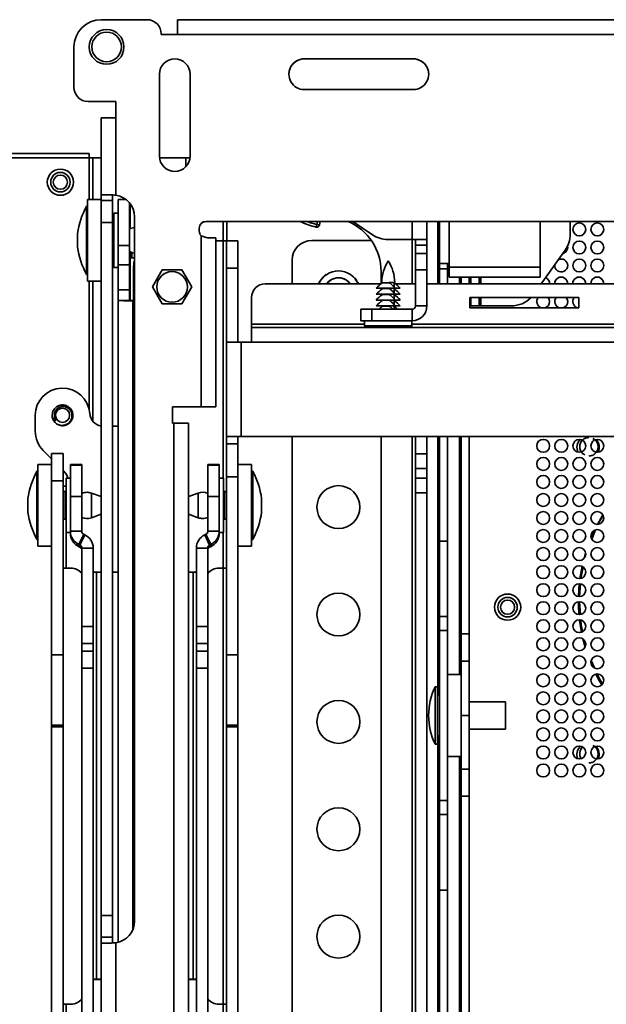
# Model space of a CAD drawing. Header units: millimetres. Extents: x 2 to 1120, y -2 to 861.
# Tile 71 of 226: x 313 to 358, y 362 to 439. Entities that reach past the tile are written whole.
import ezdxf

# ---------------------------------------------------------------- set-up
doc = ezdxf.new("R2010")
doc.units = ezdxf.units.MM

msp = doc.modelspace()

# ---------------------------------------------------------------- linework, layer by layer
at = {"color": 7, "linetype": 'Continuous', "lineweight": 35}
for p, q in [((318.8477, 438.5546), (322.4037, 438.5546)), ((324.7743, 438.5538), (483.101, 438.5538)), ((324.7743, 438.5538), (324.7743, 437.4149)), ((323.5043, 437.4539), (323.5043, 437.4149)), ((323.5043, 437.4149), (324.7743, 437.4149)), ((483.101, 437.4149), (324.7743, 437.4149)), ((316.731, 433.3052), (316.731, 436.4379)), ((334.6168, 435.515), (343.0835, 435.515)), ((334.6168, 435.515), (334.6168, 435.5144)), ((334.6168, 435.5144), (343.0835, 435.5144)), ((343.0835, 435.515), (343.0835, 435.5144)), ((323.3689, 427.9712), (323.3689, 434.3212)), ((325.7565, 434.3212), (325.7565, 427.9712)), ((316.731, 433.3046), (316.731, 433.3052)), ((343.0835, 433.1274), (334.6168, 433.1274)), ((319.9873, 432.2046), (317.8317, 432.2046)), ((317.8317, 432.204), (317.8317, 432.2046)), ((319.9873, 432.204), (317.8317, 432.204)), ((319.9873, 430.9346), (319.9873, 432.2046)), ((318.8477, 430.9338), (318.8477, 424.953)), ((319.9873, 424.9346), (319.9873, 430.9346)), ((317.9119, 428.1747), (238.8501, 428.1747)), ((317.9119, 427.8414), (317.9119, 428.1747)), ((238.6144, 427.8414), (317.9119, 427.8414)), ((318.2006, 427.8414), (317.9119, 427.8414)), ((318.2006, 427.8414), (318.8477, 427.8414)), ((323.3759, 427.8414), (325.4119, 427.8414)), ((325.4119, 427.1322), (325.4119, 427.8414)), ((325.4119, 427.8414), (325.7494, 427.8414)), ((318.8477, 424.9527), (318.8477, 424.953)), ((319.572, 424.9527), (318.8477, 424.9527)), ((318.8477, 424.5099), (318.8477, 424.9527)), ((319.7333, 424.5099), (319.7333, 424.9527)), ((318.8477, 424.6064), (317.7893, 424.6064)), ((317.7893, 420.1508), (317.7893, 424.6064)), ((319.7333, 424.5099), (318.8477, 424.5099)), ((318.8477, 422.8213), (318.8477, 424.5099)), ((319.7333, 424.5099), (319.7333, 422.8213)), ((319.9873, 424.9346), (319.9873, 424.934)), ((320.76, 424.6064), (320.1608, 424.6064)), ((320.1608, 421.0386), (320.1608, 424.6064)), ((321.0465, 421.0386), (321.0465, 424.3289)), ((321.1044, 422.3191), (321.1044, 424.2535)), ((317.7893, 424.0772), (317.7047, 424.0772)), ((317.7047, 424.0772), (317.7047, 420.2569)), ((320.1608, 423.5481), (319.8222, 423.5481)), ((319.8222, 423.5481), (319.8222, 419.3147)), ((319.7333, 422.8213), (318.8477, 422.8213)), ((318.8477, 422.8213), (318.8477, 369.0167)), ((319.7333, 422.8213), (319.7333, 369.0167)), ((321.4266, 423.2604), (321.4266, 368.5776)), ((380.745, 422.8912), (326.9757, 422.8912)), ((326.9757, 422.8912), (326.9757, 422.8906)), ((380.745, 422.8906), (326.9757, 422.8906)), ((334.34, 422.8715), (334.308, 422.8906)), ((335.5499, 422.4594), (335.5934, 422.6666)), ((335.8014, 422.6273), (335.5934, 422.6666)), ((335.8612, 422.8906), (335.8014, 422.6273)), ((339.9125, 421.8606), (338.3829, 422.8906)), ((344.1388, 421.4996), (344.1388, 422.8906)), ((345.1053, 419.6369), (345.1053, 422.8906)), ((352.9344, 422.8906), (352.9344, 419.3406)), ((355.2627, 421.8872), (355.2627, 422.8906)), ((317.0104, 421.9606), (317.0104, 421.1965)), ((319.8222, 422.4982), (319.7333, 422.4982)), ((326.4677, 422.3832), (326.4677, 422.1292)), ((317.0104, 421.1965), (317.0104, 420.9022)), ((326.5981, 421.7894), (326.5981, 408.4979)), ((327.7377, 408.4971), (327.7377, 421.6205)), ((328.3303, 421.3937), (327.7377, 421.3937)), ((328.5843, 421.3937), (328.3303, 421.3937)), ((329.4699, 421.3937), (328.5843, 421.3937)), ((328.5843, 419.2771), (328.5843, 421.3937)), ((329.4699, 421.3937), (329.4699, 419.2771)), ((335.1967, 421.4148), (339.8278, 421.4148)), ((342.9992, 421.4996), (341.0949, 421.4996)), ((342.9992, 421.4996), (344.1388, 421.4996)), ((343.2532, 421.0604), (343.2532, 421.4996)), ((344.1388, 421.0604), (344.1388, 421.4996)), ((319.7333, 420.3646), (319.8222, 420.3646)), ((321.0465, 421.0386), (320.1608, 421.0386)), ((320.1608, 419.5312), (320.1608, 421.0386)), ((321.0465, 419.5312), (321.0465, 421.0386)), ((321.1044, 416.7592), (321.1044, 420.5437)), ((321.2344, 420.4829), (321.2344, 420.0799)), ((321.2347, 420.4828), (321.2347, 420.0799)), ((344.1388, 421.0604), (343.2532, 421.0604)), ((343.2532, 421.0604), (343.2532, 420.4038)), ((343.2532, 420.4038), (344.1388, 420.4038)), ((343.2532, 420.4038), (343.2532, 419.1413)), ((344.1388, 420.4038), (344.1388, 421.0604)), ((344.1388, 419.1413), (344.1388, 420.4038)), ((353.0069, 418.0494), (354.8687, 420.6573)), ((355.0711, 420.8747), (355.0594, 420.982)), ((317.7047, 420.2569), (317.7047, 418.7856)), ((317.7893, 418.2564), (317.7893, 420.1508)), ((321.2344, 420.0799), (321.1662, 420.0799)), ((321.2347, 420.0799), (321.2344, 420.0799)), ((321.4266, 420.0799), (321.2347, 420.0799)), ((333.6727, 419.8908), (333.6727, 418.0494)), ((345.1053, 419.6369), (345.8647, 419.6369)), ((345.1053, 419.2136), (345.1053, 419.6369)), ((345.7377, 419.2136), (345.7377, 419.6369)), ((345.8647, 419.6369), (345.8647, 419.3406)), ((319.8222, 419.3147), (320.1608, 419.3147)), ((321.0465, 419.5312), (320.1608, 419.5312)), ((320.1608, 417.5747), (320.1608, 419.5312)), ((321.0465, 419.5312), (321.0465, 417.5747)), ((321.3487, 416.7574), (321.3487, 419.2771)), ((322.8259, 417.8112), (323.5884, 419.132)), ((323.5884, 419.132), (325.1136, 419.132)), ((325.1136, 419.132), (325.8761, 417.8112)), ((329.4699, 419.2771), (328.5843, 419.2771)), ((328.5843, 413.5231), (328.5843, 419.2771)), ((329.4699, 419.2771), (329.4699, 413.5231)), ((340.5828, 418.0522), (340.5828, 419.0019)), ((343.2532, 419.1413), (344.1388, 419.1413)), ((343.2532, 416.3315), (343.2532, 419.1413)), ((344.1388, 416.3315), (344.1388, 419.1413)), ((345.1053, 419.2136), (345.7377, 419.2136)), ((345.1053, 419.2136), (345.1053, 418.0494)), ((345.7377, 418.0494), (345.7377, 419.2136)), ((352.9344, 419.3406), (345.8647, 419.3406)), ((345.8647, 419.3406), (345.8647, 418.5811)), ((352.9344, 418.5811), (352.9344, 419.3406)), ((317.7047, 418.7856), (317.7893, 418.7856)), ((317.7893, 418.2564), (318.8477, 418.2564)), ((335.7471, 418.1267), (336.0261, 418.5209)), ((336.1881, 418.6774), (336.3194, 418.7738)), ((338.3414, 418.6901), (338.476, 418.5744)), ((338.5394, 418.5127), (338.6931, 418.2954)), ((338.7765, 418.1698), (338.831, 418.0278)), ((340.6329, 418.1552), (340.6825, 418.1552)), ((340.6824, 418.1383), (340.6825, 418.1552)), ((341.2216, 418.1383), (340.6824, 418.1383)), ((341.2217, 418.1552), (341.2216, 418.1383)), ((341.2217, 418.1552), (341.6401, 418.1552)), ((341.5906, 418.1383), (341.5906, 417.8089)), ((352.9344, 418.5811), (345.8647, 418.5811)), ((346.7961, 418.5811), (346.7961, 418.0494)), ((347.4285, 418.5811), (347.4285, 418.0494)), ((347.5555, 418.5811), (347.5555, 418.0494)), ((348.188, 418.5811), (348.188, 418.0494)), ((321.0465, 417.5747), (320.1608, 417.5747)), ((320.1608, 416.7623), (320.1608, 417.5747)), ((321.0465, 417.5747), (321.0465, 416.7623)), ((323.5884, 416.4904), (322.8259, 417.8112)), ((325.8761, 417.8112), (325.1136, 416.4904)), ((331.5866, 418.0494), (340.5798, 418.0494)), ((340.26, 417.7581), (340.2094, 417.7065)), ((341.6942, 417.7065), (340.2094, 417.7065)), ((340.26, 417.3026), (340.2094, 417.251)), ((340.6824, 417.7065), (340.6824, 417.6828)), ((341.2216, 417.6828), (340.6824, 417.6828)), ((341.2216, 417.7065), (341.2216, 417.6828)), ((341.5906, 417.7065), (341.5906, 417.6828)), ((341.5906, 417.6828), (341.5906, 417.3534)), ((341.6933, 418.0494), (343.2532, 418.0494)), ((342.0632, 417.7065), (341.6942, 417.7065)), ((344.1388, 418.0494), (387.6279, 418.0494)), ((320.1608, 416.7623), (320.1608, 366.9391)), ((321.0465, 416.7623), (320.1608, 416.7623)), ((321.3005, 416.7574), (321.3005, 416.7403)), ((321.4266, 416.7574), (321.3005, 416.7574)), ((321.4266, 416.7403), (321.3005, 416.7403)), ((330.5283, 416.9911), (330.5283, 414.9167)), ((341.6942, 417.251), (340.2094, 417.251)), ((340.26, 416.847), (340.2094, 416.7955)), ((341.6942, 416.7955), (340.2094, 416.7955)), ((340.6824, 417.251), (340.6824, 417.2273)), ((341.2216, 417.2273), (340.6824, 417.2273)), ((340.6824, 416.7955), (340.6824, 416.7718)), ((341.2216, 416.7718), (340.6824, 416.7718)), ((341.2216, 417.251), (341.2216, 417.2273)), ((341.2216, 416.7955), (341.2216, 416.7718)), ((341.5906, 417.251), (341.5906, 417.2273)), ((341.5906, 417.2273), (341.5906, 416.8979)), ((341.5906, 416.7955), (341.5906, 416.7718)), ((341.5906, 416.7718), (341.5906, 416.4424)), ((342.0632, 417.251), (341.6942, 417.251)), ((342.0632, 416.7955), (341.6942, 416.7955)), ((347.4616, 416.1973), (347.4616, 416.9911)), ((347.4616, 416.9911), (355.9283, 416.9911)), ((347.5555, 416.9911), (347.5555, 416.3433)), ((348.188, 416.9911), (348.188, 416.3433)), ((355.9283, 416.9911), (355.9283, 416.1973)), ((325.1136, 416.4904), (323.5884, 416.4904)), ((339.0198, 416.0775), (339.0198, 415.1919)), ((339.8665, 416.0775), (339.0198, 416.0775)), ((339.8665, 415.1919), (339.8665, 416.0775)), ((339.8665, 416.0775), (342.9992, 416.0775)), ((340.26, 416.3915), (340.2094, 416.34)), ((341.6942, 416.34), (340.2094, 416.34)), ((340.6824, 416.34), (340.6824, 416.3163)), ((341.2216, 416.3163), (340.6824, 416.3163)), ((341.2216, 416.34), (341.2216, 416.3163)), ((341.5906, 416.34), (341.5906, 416.3163)), ((341.5906, 416.3163), (341.5906, 416.0775)), ((342.0632, 416.34), (341.6942, 416.34)), ((342.9992, 416.0775), (342.9992, 415.1919)), ((343.2532, 416.3315), (344.1388, 416.3315)), ((355.9283, 416.1973), (347.4616, 416.1973)), ((347.5555, 416.3433), (348.188, 416.3433)), ((348.315, 416.3433), (348.188, 416.3433)), ((348.315, 416.3433), (350.6993, 416.3433)), ((339.0198, 415.1919), (339.8665, 415.1919)), ((339.3035, 415.1919), (339.3035, 414.795)), ((339.8665, 415.1919), (340.3556, 415.1919)), ((341.9174, 415.1919), (340.3556, 415.1919)), ((341.9174, 415.1919), (342.9992, 415.1919)), ((342.9695, 414.795), (342.9695, 415.1919)), ((330.5283, 414.9167), (330.5283, 414.6627)), ((340.5437, 414.6627), (330.5283, 414.6627)), ((330.5283, 414.6627), (330.5283, 413.5231)), ((341.7293, 414.6627), (340.5437, 414.6627)), ((387.7452, 414.6627), (341.7293, 414.6627)), ((329.7239, 413.5231), (328.5843, 413.5231)), ((328.5843, 406.1961), (328.5843, 413.5231)), ((329.7239, 406.1961), (329.7239, 413.5231)), ((330.5283, 413.5231), (329.7239, 413.5231)), ((326.5981, 408.4979), (324.3967, 408.4979)), ((324.3967, 408.4979), (324.3967, 407.2279)), ((326.5981, 408.4973), (324.3967, 408.4973)), ((326.5981, 408.4973), (326.5981, 408.4979)), ((326.8521, 408.4971), (327.7377, 408.4971)), ((326.8521, 408.4943), (326.8521, 408.4971)), ((326.8521, 408.4943), (327.7377, 408.4943)), ((327.7377, 408.4971), (327.7377, 408.4943)), ((313.7287, 406.6072), (313.7287, 407.8471)), ((319.7333, 407.0004), (320.1608, 407.0004)), ((324.3967, 407.2279), (324.4814, 407.2279)), ((324.4814, 407.2279), (324.4814, 284.2341)), ((325.621, 284.4605), (325.621, 407.2271)), ((328.5843, 406.1961), (329.7239, 406.1961)), ((328.5843, 405.6299), (328.5843, 406.1961)), ((329.4699, 406.1961), (329.4699, 405.6299)), ((329.7239, 406.1961), (387.7452, 406.1961)), ((333.6727, 406.1961), (333.6727, 297.8227)), ((340.5828, 326.6585), (340.5828, 406.1961)), ((343.2532, 404.8516), (343.2532, 406.1961)), ((344.1388, 404.8516), (344.1388, 406.1961)), ((345.1053, 398.0892), (345.1053, 406.1961)), ((345.7377, 398.0892), (345.7377, 406.1961)), ((346.7961, 406.1961), (346.7961, 390.8898)), ((347.4285, 406.1961), (347.4285, 390.8898)), ((314.9987, 404.4604), (314.3487, 405.1104)), ((328.5843, 403.0695), (328.5843, 405.6299)), ((329.4699, 405.6299), (328.5843, 405.6299)), ((329.4699, 405.6299), (329.4699, 403.0695)), ((315.8843, 404.8837), (314.9987, 404.8837)), ((314.9987, 402.7671), (314.9987, 404.8837)), ((315.8843, 404.8837), (315.8843, 402.7671)), ((344.1388, 404.8516), (343.2532, 404.8516)), ((343.2532, 404.8516), (343.2532, 403.7141)), ((344.1388, 403.7141), (344.1388, 404.8516)), ((314.9987, 404.0285), (313.9404, 404.0285)), ((313.9404, 397.6785), (313.9404, 404.0285)), ((315.9587, 403.5004), (315.8843, 403.5748)), ((317.3414, 404.0285), (316.4558, 404.0285)), ((316.4558, 403.9809), (316.4558, 404.0285)), ((317.3414, 403.9809), (316.4558, 403.9809)), ((316.4558, 401.5501), (316.4558, 403.9809)), ((317.3414, 403.9809), (317.3414, 404.0285)), ((317.3414, 403.9809), (317.3414, 401.5501)), ((328.0128, 404.0285), (327.1272, 404.0285)), ((327.1272, 403.9809), (327.1272, 404.0285)), ((327.1272, 403.9809), (328.0128, 403.9809)), ((327.1272, 403.9809), (327.1272, 401.5501)), ((328.0128, 403.9809), (328.0128, 404.0285)), ((328.0128, 401.5501), (328.0128, 403.9809)), ((330.5283, 404.0285), (329.4699, 404.0285)), ((330.5283, 404.0285), (330.5283, 397.7149)), ((343.2532, 403.7141), (344.1388, 403.7141)), ((343.2532, 402.9631), (343.2532, 403.7141)), ((344.1388, 402.9631), (344.1388, 403.7141)), ((313.9404, 403.4993), (313.8557, 403.4993)), ((313.8557, 403.4993), (313.8557, 398.7006)), ((316.4558, 402.9702), (316.1172, 402.9702)), ((316.1172, 402.9702), (316.1172, 399.3706)), ((328.3515, 402.9702), (328.0128, 402.9702)), ((328.3515, 398.7368), (328.3515, 402.9702)), ((329.4699, 403.0695), (328.5843, 403.0695)), ((328.5843, 389.2542), (328.5843, 403.0695)), ((329.4699, 389.2542), (329.4699, 403.0695)), ((330.6129, 403.4993), (330.5283, 403.4993)), ((330.6129, 401.3022), (330.6129, 403.4993)), ((344.1388, 402.9631), (343.2532, 402.9631)), ((343.2532, 402.9631), (343.2532, 401.8256)), ((344.1388, 401.8256), (344.1388, 402.9631)), ((314.9987, 389.2542), (314.9987, 402.7671)), ((315.8843, 402.7671), (314.9987, 402.7671)), ((315.8843, 389.2542), (315.8843, 402.7671)), ((315.8843, 402.3437), (316.1172, 402.3437)), ((313.1615, 401.3827), (313.1615, 400.4229)), ((316.0571, 401.9203), (315.8843, 401.9203)), ((316.0571, 401.9203), (316.0571, 399.7867)), ((316.1172, 401.6473), (316.0571, 401.6473)), ((317.3414, 401.5501), (316.4558, 401.5501)), ((316.4558, 401.5501), (316.4558, 398.8447)), ((317.3414, 401.5501), (317.3414, 398.8447)), ((318.8477, 401.5452), (318.0857, 401.8123)), ((326.383, 401.8123), (325.621, 401.5452)), ((327.1272, 401.5501), (328.0128, 401.5501)), ((327.1272, 401.5501), (327.1272, 398.8447)), ((328.0128, 401.5501), (328.0128, 398.8447)), ((328.4116, 401.6473), (328.3515, 401.6473)), ((328.5843, 401.9203), (328.4116, 401.9203)), ((328.4116, 401.9203), (328.4116, 399.7867)), ((330.6129, 398.2077), (330.6129, 401.3022)), ((331.3072, 400.9433), (331.3072, 401.3827)), ((343.2532, 401.8256), (344.1388, 401.8256)), ((343.2532, 332.4616), (343.2532, 401.8256)), ((344.1388, 332.4616), (344.1388, 401.8256)), ((331.3072, 400.3243), (331.3072, 400.9433)), ((313.1615, 400.4229), (313.1615, 400.3243)), ((315.8843, 399.7867), (316.0571, 399.7867)), ((316.0571, 400.0598), (316.1172, 400.0598)), ((318.0857, 399.8947), (318.8477, 400.1618)), ((325.621, 400.1618), (326.383, 399.8947)), ((328.3515, 400.0598), (328.4116, 400.0598)), ((328.4116, 399.7867), (328.5843, 399.7867)), ((357.8074, 400.1188), (357.38, 399.3748)), ((316.1172, 399.3706), (316.1172, 398.7368)), ((313.8557, 398.7006), (313.8557, 398.2077)), ((313.8557, 398.2077), (313.9404, 398.2077)), ((316.1172, 398.7368), (316.4558, 398.7368)), ((316.4558, 398.8447), (316.4558, 398.7804)), ((317.3414, 398.8447), (316.4558, 398.8447)), ((316.4558, 398.7804), (316.4558, 398.7368)), ((316.4558, 398.7368), (316.4558, 398.6811)), ((317.4881, 398.6146), (317.1138, 397.8123)), ((317.5725, 398.5753), (317.1982, 397.773)), ((317.4881, 398.6146), (317.5725, 398.5753)), ((326.9806, 398.6146), (326.8962, 398.5753)), ((326.8962, 398.5753), (327.2705, 397.773)), ((326.9806, 398.6146), (327.3548, 397.8123)), ((327.1272, 398.8447), (328.0128, 398.8447)), ((328.0128, 398.8447), (328.0128, 398.7804)), ((328.0128, 398.7368), (328.0128, 398.7804)), ((328.0128, 398.7368), (328.3515, 398.7368)), ((328.0128, 398.7368), (328.0128, 398.6811)), ((330.5283, 398.2077), (330.6129, 398.2077)), ((357.1526, 398.9245), (356.8897, 398.3394)), ((356.9353, 398.2364), (357.2432, 398.948)), ((313.9404, 397.6785), (314.9987, 397.6785)), ((317.1138, 397.8123), (317.1138, 397.6487)), ((317.1138, 397.8123), (317.1982, 397.773)), ((317.1138, 397.6487), (317.1982, 397.6094)), ((317.1982, 397.773), (317.1982, 397.6094)), ((318.2304, 397.5429), (317.3448, 397.5429)), ((317.3448, 397.5429), (317.3448, 391.4407)), ((318.2304, 397.5429), (318.2304, 391.4407)), ((326.2382, 397.5429), (327.1238, 397.5429)), ((326.2382, 397.5429), (326.2382, 391.4407)), ((327.1238, 397.5429), (327.1238, 391.4407)), ((327.3548, 397.8123), (327.2705, 397.773)), ((327.2705, 397.773), (327.2705, 397.6094)), ((327.3548, 397.6487), (327.2705, 397.6094)), ((327.3548, 397.8123), (327.3548, 397.6487)), ((329.4699, 397.6785), (330.5283, 397.6785)), ((330.5283, 397.7149), (330.5283, 397.6785)), ((345.7377, 398.0892), (345.1053, 398.0892)), ((345.1053, 398.0892), (345.1053, 392.2357)), ((345.7377, 392.2357), (345.7377, 398.0892)), ((316.1383, 395.9937), (315.8843, 395.9937)), ((316.477, 395.9937), (316.1383, 395.9937)), ((328.3303, 395.9937), (327.9917, 395.9937)), ((328.3303, 395.9937), (328.5843, 395.9937)), ((356.2624, 396.07), (356.089, 395.1984)), ((318.4844, 395.6723), (318.4844, 364.0814)), ((318.8477, 395.6723), (318.4844, 395.6723)), ((320.1608, 395.6723), (319.7333, 395.6723)), ((325.9842, 395.6723), (325.621, 395.6723)), ((325.9842, 395.6723), (325.9842, 364.0814)), ((356.0523, 394.7579), (355.9883, 393.7802)), ((355.9931, 393.7797), (356.0729, 394.7544)), ((355.9768, 393.3708), (356.0414, 392.3839)), ((356.059, 392.3893), (355.9787, 393.3704)), ((345.7377, 392.2357), (345.1053, 392.2357)), ((345.1053, 392.2357), (345.1053, 391.1486)), ((345.7377, 391.1486), (345.7377, 392.2357)), ((318.2304, 391.4407), (317.3448, 391.4407)), ((317.3448, 390.1313), (317.3448, 391.4407)), ((318.2304, 391.4407), (318.2304, 390.1313)), ((326.2382, 391.4407), (327.1238, 391.4407)), ((326.2382, 391.4407), (326.2382, 390.1313)), ((327.1238, 390.1313), (327.1238, 391.4407)), ((345.1053, 391.1486), (345.7377, 391.1486)), ((345.1053, 377.9365), (345.1053, 391.1486)), ((345.7377, 377.9365), (345.7377, 391.1486)), ((347.4285, 390.8898), (346.7961, 390.8898)), ((346.7961, 390.8898), (346.7961, 388.7743)), ((347.4285, 388.7743), (347.4285, 390.8898)), ((318.2304, 390.1313), (317.3448, 390.1313)), ((317.3448, 390.1313), (317.3448, 389.5322)), ((318.2304, 390.1313), (318.2304, 389.5322)), ((326.2382, 390.1313), (327.1238, 390.1313)), ((326.2382, 390.1313), (326.2382, 389.5322)), ((327.1238, 390.1313), (327.1238, 389.5322)), ((356.2537, 390.4871), (356.4218, 389.8582)), ((356.4924, 390.0089), (356.4248, 390.2795)), ((314.9987, 383.7816), (314.9987, 389.2542)), ((315.8843, 389.2542), (314.9987, 389.2542)), ((315.8843, 383.7816), (315.8843, 389.2542)), ((318.2304, 389.5322), (317.3448, 389.5322)), ((317.3448, 388.2228), (317.3448, 389.5322)), ((318.2304, 389.5322), (318.2304, 388.2228)), ((326.2382, 389.5322), (327.1238, 389.5322)), ((326.2382, 389.5322), (326.2382, 388.2228)), ((327.1238, 388.2228), (327.1238, 389.5322)), ((329.4699, 389.2542), (328.5843, 389.2542)), ((328.5843, 383.7816), (328.5843, 389.2542)), ((329.4699, 383.7816), (329.4699, 389.2542)), ((346.7961, 388.7743), (347.4285, 388.7743)), ((346.7961, 388.7743), (346.7961, 384.5433)), ((347.4285, 384.5433), (347.4285, 388.7743)), ((356.8867, 388.5504), (356.9457, 388.4119)), ((357.1525, 388.2356), (356.8972, 388.8257)), ((318.2304, 388.2228), (317.3448, 388.2228)), ((317.3448, 358.4166), (317.3448, 388.2228)), ((318.2304, 358.4166), (318.2304, 388.2228)), ((326.2382, 388.2228), (327.1238, 388.2228)), ((326.2382, 358.4166), (326.2382, 388.2228)), ((327.1238, 358.4166), (327.1238, 388.2228)), ((346.7961, 387.7176), (345.7377, 387.7176)), ((344.9503, 386.7651), (344.7719, 386.7651)), ((344.7719, 386.7651), (344.7719, 382.3201)), ((344.9503, 386.7651), (344.9503, 382.3201)), ((345.1053, 386.1301), (344.9503, 386.1301)), ((350.242, 385.6009), (347.4285, 385.6009)), ((350.242, 385.6009), (350.242, 383.4842)), ((344.273, 384.5474), (344.273, 384.5378)), ((346.7961, 384.5433), (347.4285, 384.5433)), ((346.7961, 384.5426), (346.7961, 384.5433)), ((346.7961, 384.5426), (346.7961, 380.3684)), ((347.4285, 384.5426), (346.7961, 384.5426)), ((347.4285, 384.5426), (347.4285, 384.5433)), ((347.4285, 380.3684), (347.4285, 384.5426)), ((315.8843, 383.7816), (314.9987, 383.7816)), ((314.9987, 383.6524), (314.9987, 383.7816)), ((315.8843, 383.7816), (315.8843, 383.6524)), ((329.4699, 383.7816), (328.5843, 383.7816)), ((328.5843, 383.6524), (328.5843, 383.7816)), ((329.4699, 383.7816), (329.4699, 383.6524)), ((315.8843, 383.6524), (314.9987, 383.6524)), ((314.9987, 288.6665), (314.9987, 383.6524)), ((315.8843, 288.6665), (315.8843, 383.6524)), ((329.4699, 383.6524), (328.5843, 383.6524)), ((328.5843, 298.8811), (328.5843, 383.6524)), ((329.4699, 298.8811), (329.4699, 383.6524)), ((344.9503, 382.9551), (345.1053, 382.9551)), ((347.4285, 383.4842), (350.242, 383.4842)), ((344.7719, 382.3201), (344.9503, 382.3201)), ((345.7377, 381.3676), (346.7961, 381.3676)), ((347.4285, 380.3684), (346.7961, 380.3684)), ((346.7961, 380.3684), (346.7961, 378.2814)), ((347.4285, 378.2814), (347.4285, 380.3684)), ((345.7377, 377.9365), (345.1053, 377.9365)), ((345.1053, 377.9365), (345.1053, 376.8494)), ((345.7377, 376.8494), (345.7377, 377.9365)), ((346.7961, 378.2814), (347.4285, 378.2814)), ((346.7961, 378.2814), (346.7961, 330.3517)), ((347.4285, 378.2814), (347.4285, 330.3517)), ((345.1053, 376.8494), (345.7377, 376.8494)), ((345.1053, 376.8494), (345.1053, 370.9959)), ((345.7377, 370.9959), (345.7377, 376.8494)), ((345.1053, 370.9959), (345.7377, 370.9959)), ((345.1053, 337.6372), (345.1053, 370.9959)), ((345.7377, 337.6372), (345.7377, 370.9959)), ((318.8477, 369.0167), (319.7333, 369.0167)), ((318.8477, 367.326), (318.8477, 369.0167)), ((319.7333, 369.0167), (319.7333, 367.326)), ((319.7333, 367.326), (318.8477, 367.326)), ((318.8477, 366.8835), (318.8477, 367.326)), ((318.8477, 366.8835), (318.8477, 294.4088)), ((319.7333, 366.8832), (319.7333, 367.326)), ((319.9873, 294.4096), (319.9873, 366.9034)), ((318.4844, 364.0814), (318.4844, 364.0566)), ((318.4844, 364.0814), (318.8477, 364.0814)), ((318.8477, 364.0566), (318.4844, 364.0566)), ((325.621, 364.0814), (325.9842, 364.0814)), ((325.9842, 364.0566), (325.621, 364.0566)), ((325.9842, 364.0814), (325.9842, 364.0566)), ((315.8843, 362.1271), (316.1383, 362.1271)), ((316.1383, 360.0104), (316.1383, 362.1271)), ((316.1383, 362.1271), (316.477, 362.1271)), ((327.9917, 362.1271), (328.3303, 362.1271)), ((328.3303, 360.0104), (328.3303, 362.1271)), ((328.5843, 362.1271), (328.3303, 362.1271))]:
    msp.add_line(p, q, dxfattribs=at)
at = {"color": 8, "linetype": 'Continuous', "lineweight": 35}
for p, q in [((317.9119, 427.8414), (317.9119, 424.6064)), ((318.2006, 424.6064), (318.2006, 427.8414)), ((319.558, 424.953), (318.8477, 424.953)), ((328.3157, 422.8906), (328.3157, 421.3937)), ((328.6044, 422.8906), (328.6044, 421.3937)), ((334.34, 422.8715), (334.3492, 422.8906)), ((335.5934, 422.6666), (335.6426, 422.8906)), ((342.9992, 421.4996), (342.9992, 422.8906)), ((344.9783, 418.0494), (344.9783, 422.8906)), ((345.8647, 422.8906), (345.8647, 419.6369)), ((328.3303, 402.9702), (328.3303, 421.3937)), ((342.9992, 418.0494), (342.9992, 421.4996)), ((317.9119, 418.2564), (317.9119, 408.3049)), ((318.2006, 407.3808), (318.2006, 418.2564)), ((346.6691, 418.0494), (346.6691, 418.5811)), ((348.315, 418.5811), (348.315, 418.0494)), ((321.3005, 416.7403), (321.3005, 367.9362)), ((348.315, 416.9911), (348.315, 416.3433)), ((330.5283, 414.9167), (339.3035, 414.9167)), ((339.3035, 414.795), (342.9695, 414.795)), ((342.9695, 414.9167), (387.7452, 414.9167)), ((330.5283, 413.5231), (387.7452, 413.5231)), ((342.9992, 297.8227), (342.9992, 406.1961)), ((344.9783, 386.1301), (344.9783, 406.1961)), ((346.6691, 387.7176), (346.6691, 406.1961)), ((318.0857, 401.4108), (318.0857, 401.8123)), ((318.0857, 399.8947), (318.0857, 401.4108)), ((326.383, 401.8123), (326.383, 399.9086)), ((326.383, 399.9086), (326.383, 399.8947)), ((316.1383, 395.9937), (316.1383, 398.7368)), ((328.3303, 395.9937), (328.3303, 398.7368)), ((328.3157, 395.9937), (328.3157, 362.1271)), ((344.9783, 325.678), (344.9783, 382.9551)), ((346.6691, 327.2655), (346.6691, 381.3676))]:
    msp.add_line(p, q, dxfattribs=at)
at = {"color": 7, "linetype": 'Continuous', "lineweight": 35, "flags": 128}
for points in [[(321.4266, 419.846), (321.3894, 419.69), (321.3487, 419.2771)], [(336.3531, 418.0494), (336.4269, 418.1409), (336.7365, 418.384)], [(353.6711, 416.6747), (353.633, 416.8661), (353.5582, 416.9911)], [(355.0711, 416.6747), (355.033, 416.8661), (354.9582, 416.9911)], [(356.4633, 397.1625), (356.3493, 396.769), (356.341, 396.7383)], [(356.1916, 396.1234), (356.0852, 395.5739), (356.0239, 395.1775)], [(355.9748, 394.7747), (355.9377, 394.3589), (355.9089, 393.7786)], [(355.9046, 393.3703), (355.9081, 393.1353), (355.9493, 392.3752)], [(355.9896, 391.9744), (355.9967, 391.9146), (356.141, 391.0045)], [(357.2501, 387.7599), (357.5008, 387.2856), (357.7163, 386.9131)], [(318.4844, 364.0566), (318.2621, 364.0572), (318.2304, 364.0574)], [(325.9842, 364.0566), (326.2065, 364.0572), (326.2382, 364.0574)]]:
    msp.add_lwpolyline(points, dxfattribs=at)
at = {"color": 7, "linetype": 'Continuous', "lineweight": 35}
for centre, radius in [((319.271, 436.4379), 1.3476), ((319.271, 436.4379), 1.1515), ((315.6811, 425.9414), 1.0167), ((315.6811, 425.9414), 0.7562), ((315.6811, 425.9414), 0.55), ((355.9711, 422.2747), 0.5), ((357.3711, 422.2747), 0.5), ((355.9711, 420.8747), 0.5), ((357.3711, 420.8747), 0.5), ((355.9711, 419.4747), 0.5), ((357.3711, 419.4747), 0.5), ((324.351, 417.8112), 1.1896), ((315.8454, 407.8471), 0.5478), ((353.1711, 405.4747), 0.5), ((354.5711, 405.4747), 0.5), ((355.9711, 405.4747), 0.5), ((357.3711, 405.4747), 0.5), ((353.1711, 404.0747), 0.5), ((354.5711, 404.0747), 0.5), ((355.9711, 404.0747), 0.5), ((357.3711, 404.0747), 0.5), ((353.1711, 402.6747), 0.5), ((354.5711, 402.6747), 0.5), ((355.9711, 402.6747), 0.5), ((357.3711, 402.6747), 0.5), ((337.2711, 400.7181), 1.6679), ((353.1711, 401.2747), 0.5), ((354.5711, 401.2747), 0.5), ((355.9711, 401.2747), 0.5), ((357.3711, 401.2747), 0.5), ((353.1711, 399.8747), 0.5), ((354.5711, 399.8747), 0.5), ((355.9711, 399.8747), 0.5), ((357.3711, 399.8747), 0.5), ((353.1711, 398.4747), 0.5), ((354.5711, 398.4747), 0.5), ((355.9711, 398.4747), 0.5), ((357.3711, 398.4747), 0.5), ((353.1711, 397.0747), 0.5), ((354.5711, 397.0747), 0.5), ((355.9711, 397.0747), 0.5), ((357.3711, 397.0747), 0.5), ((353.1711, 395.6747), 0.5), ((354.5711, 395.6747), 0.5), ((355.9711, 395.6747), 0.5), ((357.3711, 395.6747), 0.5), ((353.1711, 394.2747), 0.5), ((354.5711, 394.2747), 0.5), ((355.9711, 394.2747), 0.5), ((357.3711, 394.2747), 0.5), ((337.2711, 392.3848), 1.6679), ((350.4044, 392.9547), 1.0167), ((350.4044, 392.9547), 0.7562), ((350.4044, 392.9536), 0.55), ((353.1711, 392.8747), 0.5), ((354.5711, 392.8747), 0.5), ((355.9711, 392.8747), 0.5), ((357.3711, 392.8747), 0.5), ((353.1711, 391.4747), 0.5), ((354.5711, 391.4747), 0.5), ((355.9711, 391.4747), 0.5), ((357.3711, 391.4747), 0.5), ((353.1711, 390.0747), 0.5), ((354.5711, 390.0747), 0.5), ((355.9711, 390.0747), 0.5), ((357.3711, 390.0747), 0.5), ((353.1711, 388.6747), 0.5), ((354.5711, 388.6747), 0.5), ((355.9711, 388.6747), 0.5), ((357.3711, 388.6747), 0.5), ((353.1711, 387.2747), 0.5), ((354.5711, 387.2747), 0.5), ((355.9711, 387.2747), 0.5), ((357.3711, 387.2747), 0.5), ((353.1711, 385.8747), 0.5), ((354.5711, 385.8747), 0.5), ((355.9711, 385.8747), 0.5), ((357.3711, 385.8747), 0.5), ((337.2711, 384.0514), 1.6679), ((353.1711, 384.4747), 0.5), ((354.5711, 384.4747), 0.5), ((355.9711, 384.4747), 0.5), ((357.3711, 384.4747), 0.5), ((353.1711, 383.0747), 0.5), ((354.5711, 383.0747), 0.5), ((355.9711, 383.0747), 0.5), ((357.3711, 383.0747), 0.5), ((353.1711, 381.6747), 0.5), ((354.5711, 381.6747), 0.5), ((355.9711, 381.6747), 0.5), ((357.3711, 381.6747), 0.5), ((353.1711, 380.2747), 0.5), ((354.5711, 380.2747), 0.5), ((355.9711, 380.2747), 0.5), ((357.3711, 380.2747), 0.5), ((337.2711, 375.7182), 1.6679), ((337.2711, 367.3848), 1.6679)]:
    msp.add_circle(centre, radius, dxfattribs=at)
for centre, radius, start, end in [((318.8477, 436.4379), 2.1167, 89.999994, 179.999994), ((322.4037, 437.4539), 1.1007, 0.000006, 90.000006), ((324.5627, 434.3212), 1.1938, 0.000009, 179.999991), ((324.5627, 434.3206), 1.1938, 0.000009, 179.999991), ((334.6168, 434.3212), 1.1938, 89.999991, 270.000009), ((334.6168, 434.3206), 1.1938, 89.999994, 179.999993), ((343.0835, 434.3212), 1.1938, 269.999991, 90.000009), ((343.0835, 434.3206), 1.1938, 0.000006, 90.000007), ((317.8317, 433.3052), 1.1007, 180.000006, 270.000006), ((317.8317, 433.3046), 1.1007, 180.000006, 270.000006), ((319.7024, 0.4996), 430.4351, 89.962076, 90.113772), ((324.5627, 427.9712), 1.1938, 180.000009, 359.999991), ((319.3984, 216.6114), 208.3423, 89.965167, 90.151465), ((319.7333, 423.2604), 1.6933, 0.000005, 81.373081), ((319.7333, 423.2598), 1.6933, 0.000005, 81.373081), ((323.2977, 421.0705), 6.35, 151.738397, 171.942622), ((326.9757, 422.3832), 0.508, 89.999994, 179.999994), ((326.9757, 422.3826), 0.508, 89.999994, 179.999994), ((336.6386, 427.6379), 5.2917, 244.254197, 258.126908), ((336.3495, 419.0019), 4.2333, 0, 66.722239), ((321.5985, 421.4314), 1.016, 99.74237, 122.914364), ((326.9757, 422.1292), 0.508, 180.000001, 221.983864), ((335.5934, 422.6666), 0.2117, 258.126908, 349.304522), ((353.1461, 421.8872), 2.1167, 324.475527, 0), ((327.3379, 296.2361), 125.385, 89.81734, 90.03517), ((335.1967, 419.8908), 1.524, 90, 180), ((341.0949, 423.6162), 2.1167, 236.043031, 270), ((323.2977, 421.7923), 6.35, 188.057378, 208.261603), ((321.5985, 421.4314), 1.016, 237.085636, 260.25763), ((354.5711, 420.8747), 0.5, 281.973294, 0), ((343.8077, 418.1154), 3.175, 147.27842, 179.280504), ((338.4654, 418.1154), 3.175, 0.719496, 32.72158), ((354.5711, 419.4747), 0.5, 0, 117.309942), ((337.2711, 417.3847), 1.6679, 22.342243, 156.514723), ((354.5711, 419.4747), 0.5, 171.641113, 0), ((337.2711, 417.3847), 1.1333, 35.908641, 118.144734), ((353.1711, 418.0747), 0.5, 357.098881, 68.232482), ((354.5711, 418.0747), 0.5, 357.098881, 182.901119), ((355.9711, 418.0747), 0.5, 357.098881, 182.901119), ((357.3711, 418.0747), 0.5, 357.098881, 182.901119), ((331.5866, 416.9911), 1.0583, 90, 180), ((321.0157, 431.5072), 14.7696, 266.682063, 271.10488), ((321.237, 420.0487), 3.2919, 266.682063, 271.10488), ((350.6993, 418.46), 2.1167, 270, 316.054689), ((353.1711, 416.6747), 0.5, 140.748848, 252.703527), ((353.1711, 416.6747), 0.5, 287.296473, 0), ((354.5711, 416.6747), 0.5, 140.748848, 252.703527), ((354.5711, 416.6747), 0.5, 287.296473, 0), ((355.9711, 416.6747), 0.5, 140.748848, 252.703527), ((342.9992, 416.3315), 0.254, 270, 0), ((342.9992, 416.3315), 1.1396, 270, 0), ((339.4358, 414.795), 0.1323, 180, 270), ((342.8373, 414.795), 0.1323, 270, 0), ((315.8454, 407.8471), 2.1167, 3.822554, 180), ((326.883, -21.9371), 430.4351, 89.886228, 90.037924), ((326.6616, 312.5608), 95.9365, 89.886228, 90.037924), ((315.8454, 407.8471), 0.8043, 189.768009, 234.686717), ((315.8454, 407.8471), 0.6325, 173.454238, 219.085854), ((319.0133, 408.0587), 1.0583, 183.822554, 260.994695), ((315.8454, 406.6072), 2.1167, 180, 225), ((324.7663, -23.2071), 430.4351, 89.886228, 90.037924), ((356.6544, 405.358), 0.8667, 135.094589, 205.527838), ((356.6544, 405.358), 0.8667, 334.037866, 44.45436), ((319.4488, 400.4926), 6.35, 151.738397, 171.942622), ((315.2104, 402.752), 1.0583, 11.895702, 45), ((325.0199, 400.4926), 6.35, 8.057378, 28.261603), ((317.7496, 400.8535), 1.016, 90, 113.685639), ((317.7496, 400.8535), 1.016, 70.68287, 90), ((326.7191, 400.8535), 1.016, 66.314361, 109.31713), ((319.4488, 401.2144), 6.35, 188.057378, 208.261603), ((317.7496, 400.8535), 1.016, 246.314361, 289.31713), ((326.7191, 400.8535), 1.016, 250.68287, 270), ((326.7191, 400.8535), 1.016, 270, 293.685639), ((325.0199, 401.2144), 6.35, 331.738397, 351.942622), ((317.595, 398.8448), 1.1391, 180.00522, 245.015154), ((317.595, 398.6812), 1.1391, 180.00522, 245.015154), ((317.5953, 398.8448), 0.2539, 180.00522, 245.015154), ((317.0913, 397.5428), 1.1391, 0.00522, 65.015154), ((327.3774, 397.5428), 1.1391, 114.984846, 179.99478), ((326.8733, 398.8448), 0.2539, 294.984846, 359.99478), ((326.8737, 398.8448), 1.1391, 294.984846, 359.99478), ((326.8737, 398.6812), 1.1391, 294.984846, 359.99478), ((317.0909, 397.5428), 0.2539, 0.00522, 65.015154), ((317.0909, 397.3792), 0.2539, 0.00522, 65.015154), ((327.3777, 397.5428), 0.2539, 114.984846, 179.99478), ((327.3777, 397.3792), 0.2539, 114.984846, 179.99478), ((316.477, 394.8931), 1.1007, 37.958029, 90), ((327.9917, 394.8931), 1.1007, 90, 142.041971), ((318.421, 397.9449), 2.2736, 265.192335, 271.599209), ((326.0477, 397.9449), 2.2736, 268.400791, 274.807665), ((349.4517, 384.5474), 5.1787, 154.644708, 180), ((349.4517, 384.5378), 5.1787, 180, 205.355292), ((356.6544, 381.5247), 0.8667, 132.390453, 202.848034), ((356.6544, 381.5247), 0.8667, 336.633319, 47.009657), ((319.7333, 368.5776), 1.6933, 278.626919, 359.999995), ((319.3984, 158.5419), 208.3423, 89.965167, 90.151465), ((318.421, 366.3541), 2.2736, 265.192335, 271.599209), ((326.0477, 366.3541), 2.2736, 268.400791, 274.807665), ((316.477, 363.2277), 1.1007, 270, 322.041971), ((327.9917, 363.2277), 1.1007, 217.958029, 270)]:
    msp.add_arc(centre, radius, start, end, dxfattribs=at)
at = {"color": 8, "linetype": 'Continuous', "lineweight": 35}
msp.add_arc((336.6386, 427.6379), 5.08, 249.147537, 258.126908, dxfattribs=at)
at = {"color": 7, "linetype": 'Continuous', "lineweight": 35}
for points, knots in [([(319.9873, 424.9346), (319.9079, 424.9402), (319.7489, 424.9514), (319.5998, 424.9529), (319.5251, 424.9537)], [0, 0, 0, 0, 0.4989841, 1, 1, 1, 1]), ([(326.5981, 421.7894), (326.7029, 421.7418), (326.8664, 421.6674), (327.0956, 421.628), (327.2052, 421.6234), (327.261, 421.6211)], [0, 0, 0, 0, 0.4674558, 0.7292206, 1, 1, 1, 1]), ([(336.7365, 418.384), (336.6425, 418.3285), (336.4964, 418.2423), (336.4072, 418.1001), (336.3754, 418.0494)], [0, 0, 0, 0, 0.6434687, 1, 1, 1, 1]), ([(338.1784, 418.0494), (338.156, 418.0834), (338.0834, 418.1935), (337.9095, 418.3311), (337.6822, 418.4511), (337.3901, 418.5267), (337.0587, 418.5234), (336.8352, 418.4267), (336.7365, 418.384)], [0, 0, 0, 0, 0.0754044, 0.2442661, 0.4036067, 0.5505115, 0.8015425, 1, 1, 1, 1]), ([(340.6824, 418.1383), (340.6726, 418.1313), (340.5008, 418.0096), (340.351, 417.8536), (340.2098, 417.7065)], [0, 0, 0, 0, 0.0571372, 1, 1, 1, 1]), ([(341.6942, 417.7065), (341.6109, 417.793), (341.4613, 417.9482), (341.2951, 418.08), (341.2216, 418.1383)], [0, 0, 0, 0, 0.5575134, 1, 1, 1, 1]), ([(341.5906, 418.1383), (341.6004, 418.1313), (341.7722, 418.0096), (341.922, 417.8536), (342.0632, 417.7065)], [0, 0, 0, 0, 0.0571372, 1, 1, 1, 1]), ([(340.6824, 417.6828), (340.6726, 417.6758), (340.5008, 417.554), (340.351, 417.3981), (340.2098, 417.251)], [0, 0, 0, 0, 0.0571372, 1, 1, 1, 1]), ([(341.6942, 417.251), (341.6109, 417.3375), (341.4613, 417.4927), (341.2951, 417.6245), (341.2216, 417.6828)], [0, 0, 0, 0, 0.5575134, 1, 1, 1, 1]), ([(341.5906, 417.6828), (341.6004, 417.6758), (341.7722, 417.554), (341.922, 417.3981), (342.0632, 417.251)], [0, 0, 0, 0, 0.0571372, 1, 1, 1, 1]), ([(340.6824, 417.2273), (340.6726, 417.2203), (340.5008, 417.0985), (340.351, 416.9426), (340.2098, 416.7955)], [0, 0, 0, 0, 0.0571372, 1, 1, 1, 1]), ([(340.6824, 416.7718), (340.6726, 416.7648), (340.5008, 416.643), (340.351, 416.4871), (340.2098, 416.34)], [0, 0, 0, 0, 0.0571372, 1, 1, 1, 1]), ([(341.6942, 416.7955), (341.6109, 416.882), (341.4613, 417.0372), (341.2951, 417.169), (341.2216, 417.2273)], [0, 0, 0, 0, 0.5575134, 1, 1, 1, 1]), ([(341.6942, 416.34), (341.6109, 416.4265), (341.4613, 416.5817), (341.2951, 416.7135), (341.2216, 416.7718)], [0, 0, 0, 0, 0.5575134, 1, 1, 1, 1]), ([(341.5906, 417.2273), (341.6004, 417.2203), (341.7722, 417.0985), (341.922, 416.9426), (342.0632, 416.7955)], [0, 0, 0, 0, 0.05713717, 1, 1, 1, 1]), ([(341.5906, 416.7718), (341.6004, 416.7648), (341.7722, 416.643), (341.922, 416.4871), (342.0632, 416.34)], [0, 0, 0, 0, 0.05713717, 1, 1, 1, 1]), ([(340.6824, 416.3163), (340.6726, 416.3093), (340.5767, 416.2418), (340.4931, 416.1552), (340.4181, 416.0775)], [0, 0, 0, 0, 0.1025895, 1, 1, 1, 1]), ([(341.4989, 416.0775), (341.4791, 416.0975), (341.3923, 416.185), (341.2959, 416.2591), (341.2216, 416.3163)], [0, 0, 0, 0, 0.228309, 1, 1, 1, 1]), ([(341.5906, 416.3163), (341.6004, 416.3093), (341.6963, 416.2418), (341.7799, 416.1552), (341.855, 416.0775)], [0, 0, 0, 0, 0.1025895, 1, 1, 1, 1]), ([(315.0527, 407.7106), (315.0477, 407.8297), (315.038, 408.0561), (315.1968, 408.3552), (315.439, 408.5654), (315.7445, 408.6664), (316.0658, 408.642), (316.3539, 408.4974), (316.5634, 408.2538), (316.6643, 407.9476), (316.641, 407.6263), (316.4957, 407.3396), (316.2507, 407.1271), (315.949, 407.0336), (315.6996, 407.0316), (315.5863, 407.0933), (315.5646, 407.1051)], [0, 0, 0, 0, 0.0839379, 0.1595569, 0.2328196, 0.3091003, 0.3834291, 0.4577578, 0.5340386, 0.6073013, 0.6829202, 0.7585392, 0.8318019, 0.9080826, 0.9824114, 1, 1, 1, 1]), ([(315.3804, 407.1907), (315.4466, 407.1552), (315.5931, 407.0764), (315.8519, 407.0477), (316.1148, 407.1069), (316.3402, 407.249), (316.5032, 407.4552), (316.5842, 407.701), (316.5791, 407.9555), (316.4908, 408.1909), (316.3295, 408.3783), (316.1187, 408.4992), (315.883, 408.5428), (315.6507, 408.503), (315.4485, 408.3901), (315.2981, 408.2192), (315.2305, 408.0501), (315.22, 407.9483), (315.217, 407.9192)], [0, 0, 0, 0, 0.0599673, 0.1328855, 0.2032472, 0.2729925, 0.3427964, 0.4102526, 0.476896, 0.5435879, 0.6081333, 0.6716751, 0.735256, 0.7968848, 0.857325, 0.9177959, 0.9765016, 1, 1, 1, 1]), ([(315.3545, 407.4483), (315.3241, 407.4621), (315.2634, 407.4898), (315.1533, 407.5704), (315.093, 407.6544), (315.0527, 407.7106)], [0, 0, 0, 0, 0.2489322, 0.4978341, 1, 1, 1, 1]), ([(356.4499, 406.0668), (356.4483, 406.0665), (356.3551, 406.0483), (356.2015, 405.9159), (356.0384, 405.6867), (355.987, 405.4051), (356.0218, 405.1631), (356.1068, 405.0503), (356.1352, 405.0125)], [0, 0, 0, 0, 0.0040739, 0.2252369, 0.4463987, 0.6675615, 0.8887243, 1, 1, 1, 1]), ([(356.4031, 404.7706), (356.342, 404.8037), (356.1948, 404.8834), (356.044, 405.113), (355.982, 405.4031), (356.043, 405.697), (356.2106, 405.9335), (356.4492, 406.0906), (356.6292, 406.1105), (356.7191, 406.1204)], [0, 0, 0, 0, 0.1082526, 0.2607908, 0.41333, 0.5658692, 0.7184074, 0.8592042, 1, 1, 1, 1]), ([(357.0352, 406.0369), (357.0963, 406.0038), (357.2434, 405.924), (357.3943, 405.6945), (357.4563, 405.4044), (357.3953, 405.1104), (357.2277, 404.874), (356.9891, 404.7168), (356.8091, 404.697), (356.7191, 404.6871)], [0, 0, 0, 0, 0.1082526, 0.2607908, 0.41333, 0.5658692, 0.7184074, 0.8592042, 1, 1, 1, 1]), ([(357.2885, 404.9907), (357.3225, 405.0353), (357.4136, 405.1546), (357.453, 405.4069), (357.3954, 405.6795), (357.293, 405.8692), (357.2015, 405.9272), (357.189, 405.9352)], [0, 0, 0, 0, 0.15893481, 0.42518933, 0.69144385, 0.95769706, 1, 1, 1, 1]), ([(357.4304, 399.3805), (357.4401, 399.4035), (357.5407, 399.6411), (357.697, 399.849), (357.8381, 400.0368)], [0, 0, 0, 0, 0.0969, 1, 1, 1, 1]), ([(357.8317, 400.0683), (357.7743, 399.9868), (357.624, 399.7736), (357.518, 399.5348), (357.4525, 399.3873)], [0, 0, 0, 0, 0.3823209, 1, 1, 1, 1]), ([(357.2349, 398.946), (357.1217, 398.7474), (356.9993, 398.5327), (356.9214, 398.2995), (356.9156, 398.282)], [0, 0, 0, 0, 0.9249773, 1, 1, 1, 1]), ([(356.1098, 395.2047), (356.1155, 395.3195), (356.1302, 395.613), (356.2157, 395.8949), (356.2677, 396.0666)], [0, 0, 0, 0, 0.3908186, 1, 1, 1, 1]), ([(356.0694, 391.955), (356.0717, 391.9148), (356.089, 391.6097), (356.1658, 391.3125), (356.2324, 391.0545)], [0, 0, 0, 0, 0.1319379, 1, 1, 1, 1]), ([(356.2312, 391.0535), (356.1957, 391.1773), (356.1117, 391.47), (356.1011, 391.7748), (356.0949, 391.9507)], [0, 0, 0, 0, 0.4228736, 1, 1, 1, 1]), ([(356.371, 390.3579), (356.3795, 390.3076), (356.399, 390.1927), (356.4405, 390.0837), (356.4639, 390.0224)], [0, 0, 0, 0, 0.4376444, 1, 1, 1, 1]), ([(357.7884, 387.0147), (357.6689, 387.1793), (357.496, 387.4177), (357.3863, 387.6897), (357.3524, 387.7738)], [0, 0, 0, 0, 0.6909691, 1, 1, 1, 1]), ([(357.3604, 387.7736), (357.452, 387.5613), (357.5699, 387.2882), (357.7382, 387.0441), (357.7756, 386.9898)], [0, 0, 0, 0, 0.7773128, 1, 1, 1, 1]), ([(357.0352, 382.2036), (357.0963, 382.1704), (357.2434, 382.0907), (357.3943, 381.8612), (357.4563, 381.571), (357.3953, 381.2771), (357.2277, 381.0406), (356.9891, 380.8835), (356.8091, 380.8637), (356.7191, 380.8537)], [0, 0, 0, 0, 0.1082526, 0.2607908, 0.41333, 0.5658692, 0.7184074, 0.8592042, 1, 1, 1, 1]), ([(356.2314, 382.0898), (356.225, 382.0857), (356.1403, 382.0307), (356.0432, 381.8452), (355.9863, 381.5744), (356.0182, 381.3401), (356.0953, 381.2358), (356.1167, 381.2068)], [0, 0, 0, 0, 0.0235869, 0.3121208, 0.6006561, 0.8891914, 1, 1, 1, 1]), ([(356.1169, 381.2069), (356.0971, 381.2325), (356.0177, 381.3353), (355.9876, 381.5721), (356.038, 381.866), (356.1648, 382.0168), (356.2281, 382.092)], [0, 0, 0, 0, 0.099496, 0.4001029, 0.7007098, 1, 1, 1, 1]), ([(357.3093, 381.1885), (357.3354, 381.2233), (357.4177, 381.3332), (357.452, 381.5736), (357.3965, 381.8471), (357.2838, 382.0457), (357.1796, 382.1094), (357.1554, 382.1242)], [0, 0, 0, 0, 0.1229303, 0.3884586, 0.6539868, 0.9195137, 1, 1, 1, 1]), ([(319.5251, 366.8842), (319.5998, 366.885), (319.7489, 366.8866), (319.9079, 366.8978), (319.9873, 366.9034)], [0, 0, 0, 0, 0.5010039, 1, 1, 1, 1])]:
    msp.add_open_spline(points, degree=3, knots=knots, dxfattribs=at)

doc.saveas('drawing.dxf')
